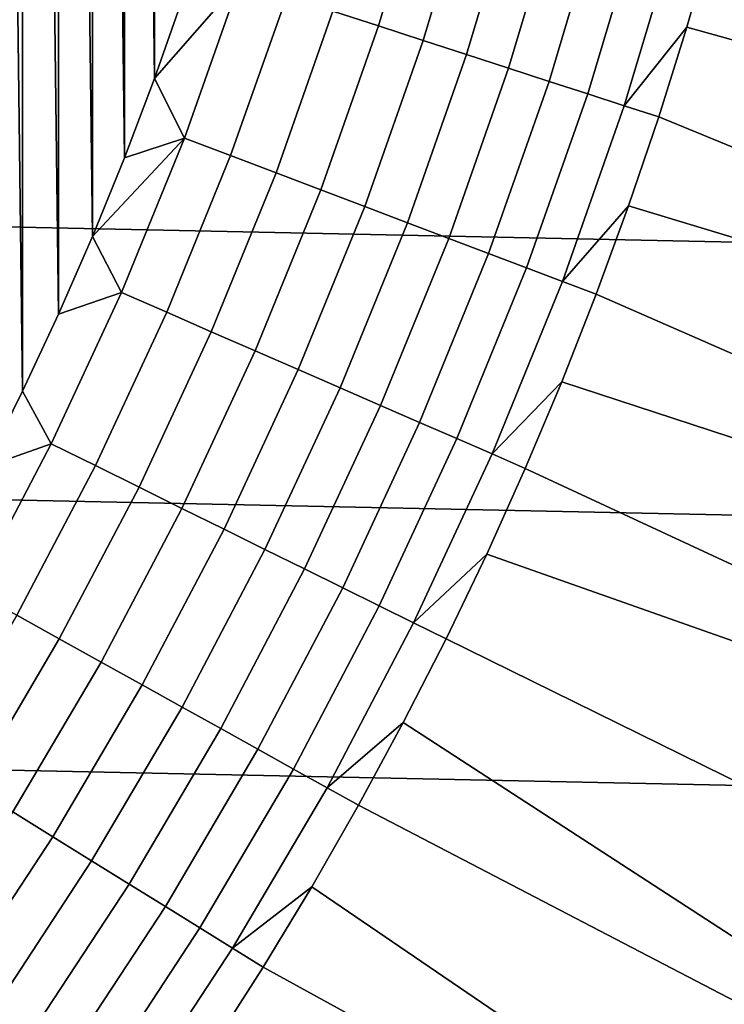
# Model space of a CAD drawing. Header units: metres. Extents: x -29 to 117, y -464 to 29.
# Tile 185 of 256: x 13.28 to 16.34, y -9.07 to -4.79. Entities that reach past the tile are written whole.
import ezdxf

# ---------------------------------------------------------------- set-up
doc = ezdxf.new("R2010")
doc.units = ezdxf.units.M
doc.layers.add('solid_24_501_056_XXX', color=7, linetype='CONTINUOUS')

msp = doc.modelspace()

# ---------------------------------------------------------------- linework, layer by layer
at = {"layer": 'solid_24_501_056_XXX'}
for points in [[(13.294754, -6.405402, 154.5), (13.294745, 6.40542, 154.5), (13.13088, 6.734938, 154.5)], [(13.130889, -6.73492, 154.5), (13.294754, -6.405402, 154.5), (13.13088, 6.734938, 154.5)], [(13.450336, -6.071893, 154.5), (13.450327, 6.071911, 154.5), (13.294745, 6.40542, 154.5)], [(13.294754, -6.405402, 154.5), (13.450336, -6.071893, 154.5), (13.294745, 6.40542, 154.5)], [(13.597649, -5.7344, 154.5), (13.597641, 5.734418, 154.5), (13.450327, 6.071911, 154.5)], [(13.450336, -6.071893, 154.5), (13.597649, -5.7344, 154.5), (13.450327, 6.071911, 154.5)], [(13.736421, -5.393553, 154.5), (13.736413, 5.393571, 154.5), (13.597641, 5.734418, 154.5)], [(13.597649, -5.7344, 154.5), (13.736421, -5.393553, 154.5), (13.597641, 5.734418, 154.5)], [(13.866632, -5.049346, 154.5), (13.866626, 5.049365, 154.5), (13.736413, 5.393571, 154.5)], [(13.736421, -5.393553, 154.5), (13.866632, -5.049346, 154.5), (13.736413, 5.393571, 154.5)], [(13.866632, -5.049346, 154.5), (13.988303, -4.701785, 154.5), (13.866626, 5.049365, 154.5)], [(-28.798632, -2.418251, -99.5), (28.672085, -3.622384, -99.5), (28.495304, -4.819527, -99.5), (-28.672085, -3.622384, -99.5)], [(-28.672085, -3.622384, -99.5), (28.495304, -4.819527, -99.5), (28.268473, -6.008511, -99.5), (-28.495304, -4.819527, -99.5)], [(14.837741, -4.821074, 154.378845), (15.053336, -4.098583, 154.378845), (14.852899, -4.04401, 154.431763), (14.640174, -4.756881, 154.431763)], [(20.261585, -5.96476, 149.378677), (20.5, -5.08529, 149.378677), (16.388216, -4.039331, 153.621323), (16.285826, -4.434153, 153.621323)], [(15.031209, -4.883936, 154.311218), (15.249616, -4.152024, 154.311218), (15.053336, -4.098583, 154.378845), (14.837741, -4.821074, 154.378845)], [(15.219591, -4.945145, 154.229248), (15.440735, -4.20406, 154.229248), (15.249616, -4.152024, 154.311218), (15.031209, -4.883936, 154.311218)], [(15.401925, -5.004389, 154.133347), (15.625718, -4.254426, 154.133347), (15.440735, -4.20406, 154.229248), (15.219591, -4.945145, 154.229248)], [(15.57728, -5.061365, 154.023987), (15.80362, -4.302864, 154.023987), (15.625718, -4.254426, 154.133347), (15.401925, -5.004389, 154.133347)], [(15.744761, -5.115783, 153.901749), (15.973535, -4.349126, 153.901749), (15.80362, -4.302864, 154.023987), (15.57728, -5.061365, 154.023987)], [(15.903511, -5.167364, 153.767242), (16.134592, -4.392977, 153.767242), (15.973535, -4.349126, 153.901749), (15.744761, -5.115783, 153.901749)], [(16.134592, -4.392977, 153.767242), (15.903511, -5.167364, 153.767242), (16.173923, -4.826385, 153.621323), (16.285826, -4.434153, 153.621323)], [(20.261585, -5.96476, 149.378677), (16.285826, -4.434153, 153.621323), (16.173923, -4.826385, 153.621323)], [(14.236796, -4.625816, 154.492493), (13.988303, -4.701785, 154.5), (13.866632, -5.049346, 154.5)], [(13.996682, -5.308241, 154.492493), (14.236796, -4.625816, 154.492493), (13.866632, -5.049346, 154.5)], [(14.195985, -5.383827, 154.469711), (14.439518, -4.691684, 154.469711), (14.236796, -4.625816, 154.492493), (13.996682, -5.308241, 154.492493)], [(14.393256, -5.458642, 154.431763), (14.640174, -4.756881, 154.431763), (14.439518, -4.691684, 154.469711), (14.195985, -5.383827, 154.469711)], [(14.587491, -5.532306, 154.378845), (14.837741, -4.821074, 154.378845), (14.640174, -4.756881, 154.431763), (14.393256, -5.458642, 154.431763)], [(-28.495304, -4.819527, -99.5), (28.268473, -6.008511, -99.5), (27.991997, -7.187365, -99.5), (-28.268473, -6.008511, -99.5)], [(14.777697, -5.604441, 154.311218), (15.031209, -4.883936, 154.311218), (14.837741, -4.821074, 154.378845), (14.587491, -5.532306, 154.378845)], [(15.903511, -5.167364, 153.767242), (16.052578, -5.215799, 153.621323), (16.173923, -4.826385, 153.621323)], [(19.985458, -6.833128, 149.378677), (20.261585, -5.96476, 149.378677), (16.173923, -4.826385, 153.621323), (16.052578, -5.215799, 153.621323)], [(14.962901, -5.67468, 154.229248), (15.219591, -4.945145, 154.229248), (15.031209, -4.883936, 154.311218), (14.777697, -5.604441, 154.311218)], [(15.14216, -5.742664, 154.133347), (15.401925, -5.004389, 154.133347), (15.219591, -4.945145, 154.229248), (14.962901, -5.67468, 154.229248)], [(15.314557, -5.808045, 154.023987), (15.57728, -5.061365, 154.023987), (15.401925, -5.004389, 154.133347), (15.14216, -5.742664, 154.133347)], [(13.996682, -5.308241, 154.492493), (13.866632, -5.049346, 154.5), (13.736421, -5.393553, 154.5)], [(15.479214, -5.870492, 153.901749), (15.744761, -5.115783, 153.901749), (15.57728, -5.061365, 154.023987), (15.314557, -5.808045, 154.023987)], [(15.635287, -5.929682, 153.767242), (15.903511, -5.167364, 153.767242), (15.744761, -5.115783, 153.901749), (15.479214, -5.870492, 153.901749)], [(15.903511, -5.167364, 153.767242), (15.635287, -5.929682, 153.767242), (15.921858, -5.602168, 153.621323), (16.052578, -5.215799, 153.621323)], [(19.985458, -6.833128, 149.378677), (16.052578, -5.215799, 153.621323), (15.921858, -5.602168, 153.621323)], [(13.996682, -5.308241, 154.492493), (13.736421, -5.393553, 154.5), (13.597649, -5.7344, 154.5)], [(13.723879, -5.97827, 154.492493), (13.996682, -5.308241, 154.492493), (13.597649, -5.7344, 154.5)], [(13.919296, -6.063396, 154.469711), (14.195985, -5.383827, 154.469711), (13.996682, -5.308241, 154.492493), (13.723879, -5.97827, 154.492493)], [(14.112723, -6.147655, 154.431763), (14.393256, -5.458642, 154.431763), (14.195985, -5.383827, 154.469711), (13.919296, -6.063396, 154.469711)], [(14.303172, -6.230616, 154.378845), (14.587491, -5.532306, 154.378845), (14.393256, -5.458642, 154.431763), (14.112723, -6.147655, 154.431763)], [(14.48967, -6.311857, 154.311218), (14.777697, -5.604441, 154.311218), (14.587491, -5.532306, 154.378845), (14.303172, -6.230616, 154.378845)], [(14.671265, -6.390962, 154.229248), (14.962901, -5.67468, 154.229248), (14.777697, -5.604441, 154.311218), (14.48967, -6.311857, 154.311218)], [(15.635287, -5.929682, 153.767242), (15.781839, -5.985264, 153.621323), (15.921858, -5.602168, 153.621323)], [(19.672134, -7.688778, 149.378677), (19.985458, -6.833128, 149.378677), (15.921858, -5.602168, 153.621323), (15.781839, -5.985264, 153.621323)], [(14.84703, -6.467526, 154.133347), (15.14216, -5.742664, 154.133347), (14.962901, -5.67468, 154.229248), (14.671265, -6.390962, 154.229248)], [(13.723879, -5.97827, 154.492493), (13.597649, -5.7344, 154.5), (13.450336, -6.071893, 154.5)], [(15.016068, -6.541161, 154.023987), (15.314557, -5.808045, 154.023987), (15.14216, -5.742664, 154.133347), (14.84703, -6.467526, 154.133347)], [(15.177514, -6.611489, 153.901749), (15.479214, -5.870492, 153.901749), (15.314557, -5.808045, 154.023987), (15.016068, -6.541161, 154.023987)], [(15.330545, -6.678151, 153.767242), (15.635287, -5.929682, 153.767242), (15.479214, -5.870492, 153.901749), (15.177514, -6.611489, 153.901749)], [(15.635287, -5.929682, 153.767242), (15.330545, -6.678151, 153.767242), (15.632605, -6.364865, 153.621323), (15.781839, -5.985264, 153.621323)], [(13.419022, -6.634336, 154.492493), (13.723879, -5.97827, 154.492493), (13.450336, -6.071893, 154.5), (13.294754, -6.405402, 154.5)], [(13.610099, -6.728803, 154.469711), (13.919296, -6.063396, 154.469711), (13.723879, -5.97827, 154.492493), (13.419022, -6.634336, 154.492493)], [(-28.268473, -6.008511, -99.5), (27.991997, -7.187365, -99.5), (27.666569, -8.352916, -99.5), (-27.991997, -7.187365, -99.5)], [(19.672134, -7.688778, 149.378677), (15.781839, -5.985264, 153.621323), (15.632605, -6.364865, 153.621323)], [(13.799229, -6.822309, 154.431763), (14.112723, -6.147655, 154.431763), (13.919296, -6.063396, 154.469711), (13.610099, -6.728803, 154.469711)], [(13.985447, -6.914375, 154.378845), (14.303172, -6.230616, 154.378845), (14.112723, -6.147655, 154.431763), (13.799229, -6.822309, 154.431763)], [(14.167802, -7.004531, 154.311218), (14.48967, -6.311857, 154.311218), (14.303172, -6.230616, 154.378845), (13.985447, -6.914375, 154.378845)], [(14.345364, -7.092317, 154.229248), (14.671265, -6.390962, 154.229248), (14.48967, -6.311857, 154.311218), (14.167802, -7.004531, 154.311218)], [(15.330545, -6.678151, 153.767242), (15.47424, -6.740749, 153.621323), (15.632605, -6.364865, 153.621323)], [(19.322197, -8.530118, 149.378677), (19.672134, -7.688778, 149.378677), (15.632605, -6.364865, 153.621323), (15.47424, -6.740749, 153.621323)], [(13.419022, -6.634336, 154.492493), (13.294754, -6.405402, 154.5), (13.130889, -6.73492, 154.5)], [(14.517224, -7.177284, 154.133347), (14.84703, -6.467526, 154.133347), (14.671265, -6.390962, 154.229248), (14.345364, -7.092317, 154.229248)], [(14.682507, -7.258999, 154.023987), (15.016068, -6.541161, 154.023987), (14.84703, -6.467526, 154.133347), (14.517224, -7.177284, 154.133347)], [(14.840366, -7.337045, 153.901749), (15.177514, -6.611489, 153.901749), (15.016068, -6.541161, 154.023987), (14.682507, -7.258999, 154.023987)], [(14.989999, -7.411023, 153.767242), (15.330545, -6.678151, 153.767242), (15.177514, -6.611489, 153.901749), (14.840366, -7.337045, 153.901749)], [(13.082824, -7.274906, 154.492493), (13.419022, -6.634336, 154.492493), (13.130889, -6.73492, 154.5), (12.958757, -7.060454, 154.5)], [(13.269114, -7.378496, 154.469711), (13.610099, -6.728803, 154.469711), (13.419022, -6.634336, 154.492493), (13.082824, -7.274906, 154.492493)], [(15.330545, -6.678151, 153.767242), (14.989999, -7.411023, 153.767242), (15.306841, -7.112697, 153.621323), (15.47424, -6.740749, 153.621323)], [(13.453506, -7.48103, 154.431763), (13.799229, -6.822309, 154.431763), (13.610099, -6.728803, 154.469711), (13.269114, -7.378496, 154.469711)], [(19.322197, -8.530118, 149.378677), (15.47424, -6.740749, 153.621323), (15.306841, -7.112697, 153.621323)], [(13.635058, -7.581985, 154.378845), (13.985447, -6.914375, 154.378845), (13.799229, -6.822309, 154.431763), (13.453506, -7.48103, 154.431763)], [(13.812845, -7.680846, 154.311218), (14.167802, -7.004531, 154.311218), (13.985447, -6.914375, 154.378845), (13.635058, -7.581985, 154.378845)], [(13.985957, -7.777108, 154.229248), (14.345364, -7.092317, 154.229248), (14.167802, -7.004531, 154.311218), (13.812845, -7.680846, 154.311218)], [(14.153512, -7.870279, 154.133347), (14.517224, -7.177284, 154.133347), (14.345364, -7.092317, 154.229248), (13.985957, -7.777108, 154.229248)], [(14.989999, -7.411023, 153.767242), (15.130502, -7.480491, 153.621323), (15.306841, -7.112697, 153.621323)], [(19.322197, -8.530118, 149.378677), (15.306841, -7.112697, 153.621323), (15.130502, -7.480491, 153.621323), (18.936295, -9.355581, 149.378677)], [(14.314653, -7.959884, 154.023987), (14.682507, -7.258999, 154.023987), (14.517224, -7.177284, 154.133347), (14.153512, -7.870279, 154.133347)], [(-27.991997, -7.187365, -99.5), (27.666569, -8.352916, -99.5), (27.292519, -9.504066, -99.5), (-27.666569, -8.352916, -99.5)], [(14.468559, -8.045465, 153.901749), (14.840366, -7.337045, 153.901749), (14.682507, -7.258999, 154.023987), (14.314653, -7.959884, 154.023987)], [(14.614442, -8.126586, 153.767242), (14.989999, -7.411023, 153.767242), (14.840366, -7.337045, 153.901749), (14.468559, -8.045465, 153.901749)], [(13.076361, -8.122277, 154.431763), (13.453506, -7.48103, 154.431763), (13.269114, -7.378496, 154.469711), (12.897139, -8.010955, 154.469711)], [(14.989999, -7.411023, 153.767242), (14.614442, -8.126586, 153.767242), (14.945327, -7.843917, 153.621323), (15.130502, -7.480491, 153.621323)], [(13.252824, -8.231886, 154.378845), (13.635058, -7.581985, 154.378845), (13.453506, -7.48103, 154.431763), (13.076361, -8.122277, 154.431763)], [(18.51515, -10.163631, 149.378677), (18.936295, -9.355581, 149.378677), (15.130502, -7.480491, 153.621323), (14.945327, -7.843917, 153.621323)], [(13.425627, -8.339221, 154.311218), (13.812845, -7.680846, 154.311218), (13.635058, -7.581985, 154.378845), (13.252824, -8.231886, 154.378845)], [(13.593886, -8.443734, 154.229248), (13.985957, -7.777108, 154.229248), (13.812845, -7.680846, 154.311218), (13.425627, -8.339221, 154.311218)], [(13.756744, -8.544892, 154.133347), (14.153512, -7.870279, 154.133347), (13.985957, -7.777108, 154.229248), (13.593886, -8.443734, 154.229248)], [(14.614442, -8.126586, 153.767242), (14.751424, -8.202763, 153.621323), (14.945327, -7.843917, 153.621323)], [(18.51515, -10.163631, 149.378677), (14.945327, -7.843917, 153.621323), (14.751424, -8.202763, 153.621323)], [(13.913368, -8.642179, 154.023987), (14.314653, -7.959884, 154.023987), (14.153512, -7.870279, 154.133347), (13.756744, -8.544892, 154.133347)], [(14.06296, -8.735095, 153.901749), (14.468559, -8.045465, 153.901749), (14.314653, -7.959884, 154.023987), (13.913368, -8.642179, 154.023987)], [(14.204753, -8.82317, 153.767242), (14.614442, -8.126586, 153.767242), (14.468559, -8.045465, 153.901749), (14.06296, -8.735095, 153.901749)], [(14.614442, -8.126586, 153.767242), (14.204753, -8.82317, 153.767242), (14.548907, -8.556817, 153.621323), (14.751424, -8.202763, 153.621323)], [(18.059544, -10.952766, 149.378677), (18.51515, -10.163631, 149.378677), (14.751424, -8.202763, 153.621323), (14.548907, -8.556817, 153.621323)], [(13.007052, -8.978121, 154.311218), (13.425627, -8.339221, 154.311218), (13.252824, -8.231886, 154.378845), (12.839638, -8.862562, 154.378845)], [(-27.666569, -8.352916, -99.5), (27.292519, -9.504066, -99.5), (26.870518, -10.63886, -99.5), (-27.292519, -9.504066, -99.5)], [(13.170067, -9.090641, 154.229248), (13.593886, -8.443734, 154.229248), (13.425627, -8.339221, 154.311218), (13.007052, -8.978121, 154.311218)], [(13.327847, -9.199549, 154.133347), (13.756744, -8.544892, 154.133347), (13.593886, -8.443734, 154.229248), (13.170067, -9.090641, 154.229248)], [(13.479588, -9.304288, 154.023987), (13.913368, -8.642179, 154.023987), (13.756744, -8.544892, 154.133347), (13.327847, -9.199549, 154.133347)], [(14.204753, -8.82317, 153.767242), (14.337894, -8.905875, 153.621323), (14.548907, -8.556817, 153.621323)], [(18.059544, -10.952766, 149.378677), (14.548907, -8.556817, 153.621323), (14.337894, -8.905875, 153.621323)], [(13.624515, -9.404324, 153.901749), (14.06296, -8.735095, 153.901749), (13.913368, -8.642179, 154.023987), (13.479588, -9.304288, 154.023987)], [(13.761889, -9.499146, 153.767242), (14.204753, -8.82317, 153.767242), (14.06296, -8.735095, 153.901749), (13.624515, -9.404324, 153.901749)], [(14.204753, -8.82317, 153.767242), (13.761889, -9.499146, 153.767242), (14.118508, -9.249733, 153.621323), (14.337894, -8.905875, 153.621323)], [(17.570322, -11.721516, 149.378677), (18.059544, -10.952766, 149.378677), (14.337894, -8.905875, 153.621323), (14.118508, -9.249733, 153.621323)]]:
    msp.add_3dface(points, dxfattribs=at)

doc.saveas('drawing.dxf')
